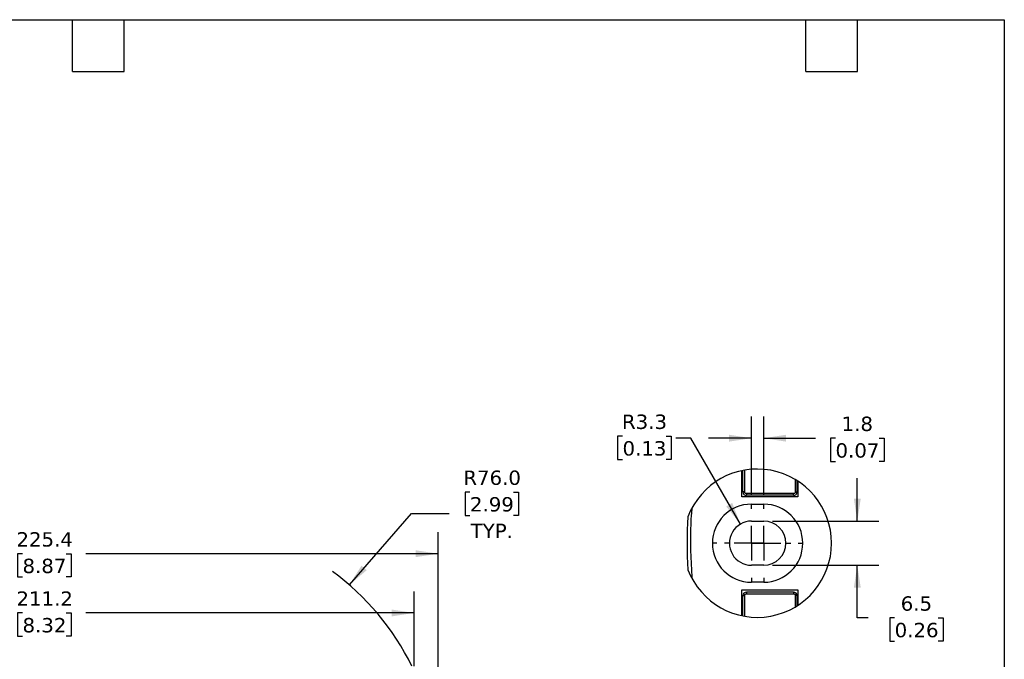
# Model space of a CAD drawing. Header units: millimetres. Extents: x 13 to 546, y 13 to 419.
# Tile 35 of 35: x 256 to 546, y 231 to 419. Entities that reach past the tile are written whole.
import ezdxf

# ---------------------------------------------------------------- set-up
doc = ezdxf.new("R2010")
doc.units = ezdxf.units.MM
doc.header["$LTSCALE"] = 2
doc.linetypes.add('SLD-Center', pattern=[19.05, 15.24, -1.27, 1.27, -1.27])
doc.linetypes.add('SLD-Solid', pattern=[0])
doc.layers.add('CENTER', color=40, linetype='SLD-Center')
doc.layers.add('SLD-DEFPOINTS', color=7, linetype='Continuous')
doc.layers.add('DIMENSIONS', color=140, linetype='SLD-Solid', lineweight=25)
doc.layers.add('TEXT', color=140, linetype='SLD-Solid', lineweight=25)
doc.styles.add('SLDTEXTSTYLE0', font='VERDANA.TTF')
doc.dimstyles.new('SLDDIMSTYLE1', dxfattribs={"dimtxt": 4.316016, "dimasz": 6.604, "dimexe": 0, "dimexo": 0.0625, "dimgap": 1.079004, "dimtad": 0, "dimtih": 1, "dimtoh": 1, "dimrnd": 1e-09, "dimzin": 12, "dimdsep": 46, "dimtxsty": 'SLDTEXTSTYLE0', "dimsah": 1, "dimcen": 0.09, "dimadec": 0, "dimazin": 3, "dimtfac": 1, "dimtofl": 0, "dimtmove": 0, "dimatfit": 3, "dimfxl": 0, "dimfrac": 2, "dimtolj": 1, "dimtzin": 12, "dimarcsym": 0})
doc.dimstyles.new('SLDDIMSTYLE3', dxfattribs={"dimtxt": 4.316016, "dimasz": 6.604, "dimexe": 0, "dimexo": 0.0625, "dimgap": 1.079004, "dimtad": 0, "dimtih": 1, "dimtoh": 1, "dimrnd": 1e-09, "dimzin": 4, "dimdsep": 46, "dimtxsty": 'SLDTEXTSTYLE0', "dimsah": 1, "dimcen": 0, "dimadec": 0, "dimazin": 1, "dimtfac": 1, "dimtofl": 0, "dimtmove": 0, "dimatfit": 3, "dimfxl": 0, "dimfrac": 2, "dimtolj": 1, "dimtzin": 12, "dimarcsym": 0})
doc.dimstyles.new('SLDDIMSTYLE4', dxfattribs={"dimtxt": 4.316016, "dimasz": 6.604, "dimexe": 0, "dimexo": 0.0625, "dimgap": 1.079004, "dimtad": 0, "dimtih": 1, "dimtoh": 1, "dimlfac": 0.5, "dimrnd": 1e-09, "dimzin": 12, "dimdsep": 46, "dimtxsty": 'SLDTEXTSTYLE0', "dimsah": 1, "dimcen": 0.09, "dimadec": 0, "dimazin": 3, "dimtfac": 1, "dimtmove": 0, "dimatfit": 0, "dimfxl": 0, "dimfrac": 2, "dimtolj": 1, "dimtzin": 12, "dimarcsym": 0})
doc.dimstyles.new('SLDDIMSTYLE5', dxfattribs={"dimtxt": 4.316016, "dimasz": 6.604, "dimexe": 0, "dimexo": 0.0625, "dimgap": 1.079004, "dimtad": 0, "dimtih": 1, "dimtoh": 1, "dimlfac": 0.5, "dimrnd": 1e-09, "dimzin": 12, "dimdsep": 46, "dimtxsty": 'SLDTEXTSTYLE0', "dimsah": 1, "dimcen": 0, "dimadec": 0, "dimazin": 3, "dimtfac": 1, "dimtofl": 0, "dimtmove": 0, "dimatfit": 3, "dimfxl": 0, "dimfrac": 2, "dimtolj": 1, "dimtzin": 12, "dimarcsym": 0})

# ---------------------------------------------------------------- blocks, each defined once
blk = doc.blocks.new('_D_2')
at = {"layer": 'DIMENSIONS'}
for p, q in [((154.04, 205.35), (154.04, 268.16)), ((379.44, 205.35), (379.44, 268.16)), ((154.04, 261.81), (251.25, 261.81)), ((257.1, 261.81), (255.65, 261.81)), ((255.65, 261.81), (255.65, 254.95)), ((269.93, 261.81), (271.38, 261.81)), ((271.38, 261.81), (271.38, 254.95)), ((379.44, 261.81), (275.78, 261.81)), ((255.65, 254.95), (257.1, 254.95)), ((271.38, 254.95), (269.93, 254.95))]:
    blk.add_line(p, q, dxfattribs=at)
for points in [[(154.04, 261.81), (160.64, 260.8), (160.64, 262.83)], [(379.44, 261.81), (372.83, 262.83), (372.83, 260.8)]]:
    blk.add_solid(points, dxfattribs=at)
at = {"layer": 'DIMENSIONS', "char_height": 4.233, "attachment_point": 1, "style": 'SLDTEXTSTYLE0'}
for s, insert in [('225.4', (255.31, 268.15)), ('8.87', (257.1, 260.33))]:
    blk.add_mtext(s, dxfattribs=dict(at, insert=insert))
blk = doc.blocks.new('_D_6')
at = {"layer": 'DIMENSIONS'}
for p, q in [((161.13, 228.68), (161.13, 250.71)), ((372.35, 228.68), (372.35, 250.71)), ((161.13, 244.36), (251.25, 244.36)), ((257.1, 244.36), (255.65, 244.36)), ((255.65, 244.36), (255.65, 237.5)), ((269.93, 244.36), (271.38, 244.36)), ((271.38, 244.36), (271.38, 237.5)), ((372.35, 244.36), (275.78, 244.36)), ((255.65, 237.5), (257.1, 237.5)), ((271.38, 237.5), (269.93, 237.5))]:
    blk.add_line(p, q, dxfattribs=at)
for points in [[(161.13, 244.36), (167.73, 243.34), (167.73, 245.37)], [(372.35, 244.36), (365.74, 245.37), (365.74, 243.34)]]:
    blk.add_solid(points, dxfattribs=at)
at = {"layer": 'DIMENSIONS', "char_height": 4.233, "attachment_point": 1, "style": 'SLDTEXTSTYLE0'}
for s, insert in [('211.2', (255.31, 250.7)), ('8.32', (257.1, 242.87))]:
    blk.add_mtext(s, dxfattribs=dict(at, insert=insert))
blk = doc.blocks.new('_D_7')
at = {"layer": 'DIMENSIONS'}
for p, q in [((388.81, 279.97), (387.36, 279.97)), ((387.36, 279.97), (387.36, 273.11)), ((401.64, 279.97), (403.09, 279.97)), ((403.09, 279.97), (403.09, 273.11)), ((353.31, 252.64), (371.62, 273.7)), ((371.62, 273.7), (382.74, 273.7)), ((387.36, 273.11), (388.81, 273.11)), ((403.09, 273.11), (401.64, 273.11))]:
    blk.add_line(p, q, dxfattribs=at)
blk.add_arc((303.44, 195.29), 76, 26.0317, 53.7663, dxfattribs=at)
blk.add_solid([(353.31, 252.64), (358.41, 256.95), (356.88, 258.29)], dxfattribs=at)
at = {"layer": 'DIMENSIONS', "char_height": 4.233, "attachment_point": 1, "style": 'SLDTEXTSTYLE0'}
for s, insert in [('R76.0', (386.85, 286.31)), ('2.99', (388.81, 278.48)), ('TYP.', (389.02, 270.66))]:
    blk.add_mtext(s, dxfattribs=dict(at, insert=insert))
blk = doc.blocks.new('_D_8')
at = {"layer": 'DIMENSIONS'}
for p, q in [((471.68, 279.02), (471.68, 302.18)), ((475.28, 279.02), (475.28, 302.18)), ((471.68, 295.83), (458.98, 295.83)), ((475.28, 295.83), (490.57, 295.83)), ((496.41, 295.83), (494.96, 295.83)), ((494.96, 295.83), (494.96, 288.98)), ((509.24, 295.83), (510.69, 295.83)), ((510.69, 295.83), (510.69, 288.98)), ((494.96, 288.98), (496.41, 288.98)), ((510.69, 288.98), (509.24, 288.98))]:
    blk.add_line(p, q, dxfattribs=at)
for points in [[(471.68, 295.83), (465.07, 296.85), (465.07, 294.82)], [(475.28, 295.83), (481.88, 294.82), (481.88, 296.85)]]:
    blk.add_solid(points, dxfattribs=at)
at = {"layer": 'DIMENSIONS', "char_height": 4.233, "attachment_point": 1, "style": 'SLDTEXTSTYLE0'}
for s, insert in [('1.8', (498.21, 302.18)), ('0.07', (496.41, 294.35))]:
    blk.add_mtext(s, dxfattribs=dict(at, insert=insert))
blk = doc.blocks.new('_D_9')
at = {"layer": 'DIMENSIONS'}
for p, q in [((502.83, 271.4), (502.83, 284.1)), ((477.82, 271.4), (509.18, 271.4)), ((477.82, 258.4), (509.18, 258.4)), ((502.83, 242.92), (502.83, 258.4)), ((506.04, 242.92), (502.83, 242.92)), ((513.82, 242.92), (512.37, 242.92)), ((512.37, 242.92), (512.37, 236.06)), ((526.64, 242.92), (528.09, 242.92)), ((528.09, 242.92), (528.09, 236.06)), ((512.37, 236.06), (513.82, 236.06)), ((528.09, 236.06), (526.64, 236.06))]:
    blk.add_line(p, q, dxfattribs=at)
for points in [[(502.83, 271.4), (503.84, 278.01), (501.81, 278.01)], [(502.83, 258.4), (501.81, 251.8), (503.84, 251.8)]]:
    blk.add_solid(points, dxfattribs=at)
at = {"layer": 'DIMENSIONS', "char_height": 4.233, "attachment_point": 1, "style": 'SLDTEXTSTYLE0'}
for s, insert in [('6.5', (515.61, 249.26)), ('0.26', (513.82, 241.44))]:
    blk.add_mtext(s, dxfattribs=dict(at, insert=insert))
blk = doc.blocks.new('_D_10')
at = {"layer": 'DIMENSIONS'}
for p, q in [((433.72, 296.44), (432.27, 296.44)), ((432.27, 296.44), (432.27, 289.58)), ((446.55, 296.44), (448, 296.44)), ((448, 296.44), (448, 289.58)), ((453.82, 295.83), (449.45, 295.83)), ((468.43, 270.53), (453.82, 295.83)), ((432.27, 289.58), (433.72, 289.58)), ((448, 289.58), (446.55, 289.58))]:
    blk.add_line(p, q, dxfattribs=at)
blk.add_solid([(468.43, 270.53), (466, 276.76), (464.24, 275.74)], dxfattribs=at)
at = {"layer": 'DIMENSIONS', "char_height": 4.233, "attachment_point": 1, "style": 'SLDTEXTSTYLE0'}
for s, insert in [('R3.3', (433.55, 302.79)), ('0.13', (433.72, 294.96))]:
    blk.add_mtext(s, dxfattribs=dict(at, insert=insert))
blk = doc.blocks.new('SW_CENTERMARKSYMBOL_19')
at = {"layer": 'CENTER', "color": 0}
for p, q in [((0, 10.16), (0, 11.58)), ((0, 0), (0, 5.08)), ((-10.16, 0), (-11.58, 0)), ((0, 0), (-5.08, 0)), ((0, 0), (0, -5.08)), ((0, 0), (5.08, 0)), ((10.16, 0), (11.58, 0)), ((0, -10.16), (0, -11.58))]:
    blk.add_line(p, q, dxfattribs=at)
blk = doc.blocks.new('SW_CENTERMARKSYMBOL_20')
at = {"layer": 'CENTER', "color": 0}
for p, q in [((0, 10.16), (0, 11.58)), ((0, 0), (0, 5.08)), ((-10.16, 0), (-11.58, 0)), ((0, 0), (-5.08, 0)), ((0, 0), (0, -5.08)), ((0, 0), (5.08, 0)), ((10.16, 0), (11.58, 0)), ((0, -10.16), (0, -11.58))]:
    blk.add_line(p, q, dxfattribs=at)

msp = doc.modelspace()

# ---------------------------------------------------------------- linework, layer by layer
for p, q in [((468.877, 278.603), (468.877, 286.281)), ((469.177, 280.003), (469.177, 286.342)), ((469.677, 280.003), (469.677, 286.434)), ((484.577, 283.669), (484.577, 280.003)), ((485.077, 283.362), (485.077, 280.003)), ((485.277, 283.233), (485.277, 278.603)), ((485.277, 278.603), (468.877, 278.603)), ((469.677, 280.003), (469.177, 280.003)), ((484.077, 279.503), (470.177, 279.503)), ((470.177, 279.503), (470.177, 279.003)), ((484.077, 279.003), (470.177, 279.003)), ((484.077, 279.003), (484.077, 279.503)), ((484.577, 280.003), (485.077, 280.003)), ((471.677, 276.403), (475.277, 276.403)), ((471.677, 271.403), (475.277, 271.403)), ((475.277, 258.403), (471.677, 258.403)), ((475.277, 253.403), (471.677, 253.403)), ((468.877, 251.203), (485.277, 251.203)), ((468.877, 243.525), (468.877, 251.203)), ((469.177, 243.464), (469.177, 249.503)), ((469.177, 249.503), (469.677, 249.503)), ((469.677, 243.372), (469.677, 249.503)), ((484.077, 250.503), (470.177, 250.503)), ((470.177, 250.503), (470.177, 250.003)), ((470.177, 250.003), (484.077, 250.003)), ((484.077, 250.503), (484.077, 250.003)), ((484.577, 249.503), (484.577, 246.137)), ((485.077, 249.503), (484.577, 249.503)), ((485.077, 249.503), (485.077, 246.444)), ((485.277, 251.203), (485.277, 246.573))]:
    msp.add_line(p, q)
for centre, radius, start, end in [((470.177, 280.003), 1, 180.00037, 269.99979), ((484.077, 280.003), 1, 270.00021, 359.99963), ((471.677, 264.903), 11.5, 90, 270), ((475.277, 264.903), 11.5, 270, 90), ((573.406, 264.883), 120.678, 176.2786, 183.69833), ((471.677, 264.903), 6.5, 89.99995, 270.00005), ((475.277, 264.903), 6.5, 270.00008, 89.99992), ((470.177, 249.503), 1, 90.0003, 179.99959), ((484.077, 249.503), 1, 0.00041, 89.9997)]:
    msp.add_arc(centre, radius, start, end)
for points, knots in [([(470.177, 279.503), (470.114, 279.51), (470.016, 279.52), (469.899, 279.583), (469.796, 279.667), (469.697, 279.806), (469.683, 279.938), (469.677, 280.003)], [0, 0, 0, 0, 0.2396563, 0.3729841, 0.5004144, 0.7517137, 1, 1, 1, 1]), ([(484.577, 280.003), (484.57, 279.94), (484.559, 279.842), (484.497, 279.726), (484.412, 279.623), (484.273, 279.524), (484.142, 279.51), (484.077, 279.503)], [0, 0, 0, 0, 0.2396451, 0.3729769, 0.5004159, 0.751704, 1, 1, 1, 1]), ([(454.154, 275.269), (454.086, 274.553), (453.676, 270.256), (453.62, 263.311), (454.006, 257.115), (454.169, 254.511)], [0, 0, 0, 0, 0.1037293, 0.6231824, 1, 1, 1, 1]), ([(469.677, 249.503), (469.683, 249.566), (469.694, 249.664), (469.756, 249.78), (469.841, 249.883), (469.98, 249.982), (470.111, 249.996), (470.177, 250.003)], [0, 0, 0, 0, 0.2396421, 0.372981, 0.5004064, 0.7517071, 1, 1, 1, 1]), ([(484.077, 250.003), (484.14, 249.996), (484.237, 249.986), (484.354, 249.923), (484.457, 249.838), (484.556, 249.699), (484.57, 249.568), (484.577, 249.503)], [0, 0, 0, 0, 0.23964209, 0.37297237, 0.50040501, 0.75170906, 1, 1, 1, 1])]:
    msp.add_open_spline(points, degree=3, knots=knots)
at = {"layer": 'SLD-DEFPOINTS'}
for start, end in [(0.00001, 159.04882), (200.9281, 359.99999)]:
    msp.add_arc((473.387, 264.903), 21.849, start, end, dxfattribs=at)
at = {"layer": 'TEXT'}
for p, q in [((12.7, 419.1), (546.1, 419.1)), ((271.78, 403.86), (271.78, 419.1)), ((287.02, 403.86), (287.02, 419.1)), ((487.68, 403.86), (487.68, 419.1)), ((502.92, 403.86), (502.92, 419.1)), ((546.1, 419.1), (546.1, 12.7)), ((271.78, 403.86), (287.02, 403.86)), ((487.68, 403.86), (502.92, 403.86))]:
    msp.add_line(p, q, dxfattribs=at)

# ---------------------------------------------------------------- block references
at = {"layer": 'CENTER'}
for name, p in [('SW_CENTERMARKSYMBOL_19', (471.677, 264.903)), ('SW_CENTERMARKSYMBOL_20', (475.277, 264.903))]:
    msp.add_blockref(name, p, dxfattribs=at)

# ---------------------------------------------------------------- dimensions: what is measured, and where the dimension line sits
at = {"layer": 'DIMENSIONS'}
dim = msp.add_radius_dim(center=(471.677, 264.903), mpoint=(468.427, 270.532), dimstyle='SLDDIMSTYLE5', dxfattribs=at)
dim.commit()
dim.dimension.update_dxf_attribs({"geometry": '_D_10', "text_midpoint": (440.134, 295.835), "dimtype": 164})
for base, p1, p2, dimstyle, picture, middle in [((475.277, 295.835), (471.677, 276.483), (475.277, 276.483), 'SLDDIMSTYLE4', '_D_8', (502.826, 295.835)), ((154.038, 261.811), (379.438, 202.807), (154.038, 202.807), 'SLDDIMSTYLE1', '_D_2', (263.514, 261.811)), ((372.348, 244.357), (161.129, 226.138), (372.348, 226.138), 'SLDDIMSTYLE1', '_D_6', (263.514, 244.357))]:
    dim = msp.add_linear_dim(base=base, p1=p1, p2=p2, dimstyle=dimstyle, dxfattribs=at)
    dim.commit()
    dim.dimension.update_dxf_attribs({"geometry": picture, "text_midpoint": middle, "dimtype": 160})
dim = msp.add_radius_dim(center=(303.438, 195.288), mpoint=(353.309, 252.638), text='<>\\PTYP.', dimstyle='SLDDIMSTYLE3', dxfattribs=at)
dim.commit()
dim.dimension.update_dxf_attribs({"geometry": '_D_7', "text_midpoint": (395.223, 275.93), "dimtype": 164})
dim = msp.add_linear_dim(base=(502.826, 258.403), p1=(475.277, 271.403), p2=(475.277, 258.403), angle=90, dimstyle='SLDDIMSTYLE4', dxfattribs=at)
dim.commit()
dim.dimension.update_dxf_attribs({"geometry": '_D_9', "text_midpoint": (502.826, 242.92), "dimtype": 160})

doc.saveas('drawing.dxf')
